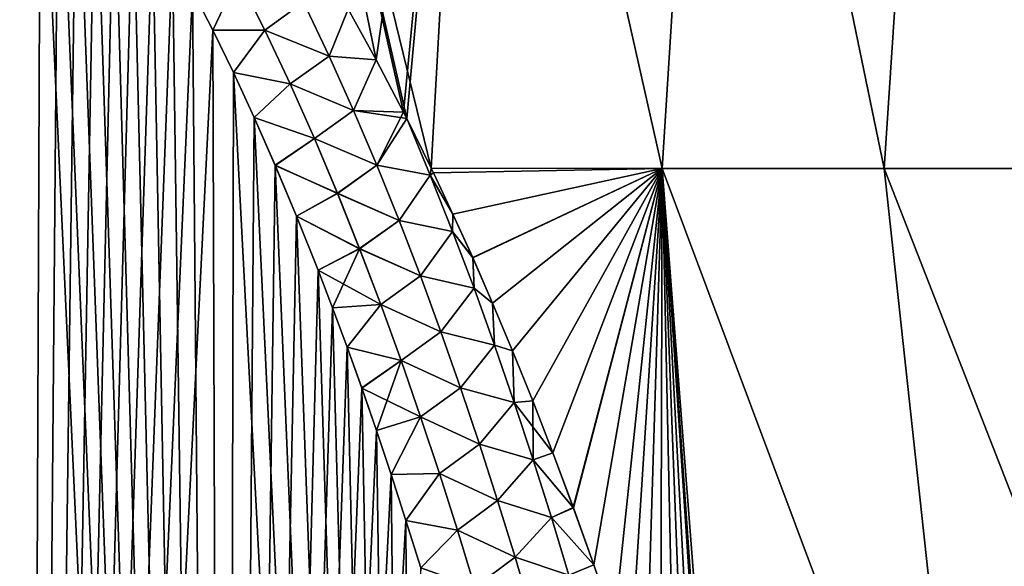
# Model space of a CAD drawing. Header units: metres. Extents: x -109 to 109, y -108 to 40.
# Tile 66 of 230: x -74.08 to -66.11, y -76.34 to -71.91. Entities that reach past the tile are written whole.
import ezdxf

# ---------------------------------------------------------------- set-up
doc = ezdxf.new("R2010")
doc.units = ezdxf.units.M
doc.layers.add('solid_K_24_42_17_000C74_XXXX', color=7, linetype='CONTINUOUS')

msp = doc.modelspace()

# ---------------------------------------------------------------- linework, layer by layer
at = {"layer": 'solid_K_24_42_17_000C74_XXXX'}
for points in [[(-70.7491, -73.111946, 19.755243), (-70.378593, -66.448959, 17.493975), (-72.375786, -66.448959, 18.069357)], [(-70.947845, -72.709244, 19.695766), (-70.7491, -73.111946, 19.755243), (-72.375786, -66.448959, 18.069357)], [(-70.974487, -72.65686, 19.688026), (-70.947845, -72.709244, 19.695766), (-72.375786, -66.448959, 18.069357)], [(-71.196526, -72.233055, 19.625187), (-70.974487, -72.65686, 19.688026), (-72.375786, -66.448959, 18.069357)], [(-71.423111, -71.822807, 19.563894), (-71.196526, -72.233055, 19.625187), (-72.375786, -66.448959, 18.069357)], [(-71.196274, -72.233528, -19.625257), (-71.422844, -71.823273, -19.563965), (-70.378593, -66.448959, -17.493975)], [(-70.974365, -72.657097, -19.688063), (-71.196274, -72.233528, -19.625257), (-70.378593, -66.448959, -17.493975)], [(-70.947845, -72.709244, -19.695766), (-70.974365, -72.657097, -19.688063), (-70.378593, -66.448959, -17.493975)], [(-70.749115, -73.111908, -19.755238), (-70.947845, -72.709244, -19.695766), (-70.378593, -66.448959, -17.493975)], [(-68.879333, -73.114449, -19.112728), (-70.749115, -73.111908, -19.755238), (-70.378593, -66.448959, -17.493975)], [(-70.7491, -73.111946, 19.755243), (-68.879349, -73.114449, 19.112736), (-70.378593, -66.448959, 17.493975)], [(-68.879333, -73.114449, -19.112728), (-70.378593, -66.448959, -17.493975), (-68.458382, -66.448959, -16.698597)], [(-68.879349, -73.114449, 19.112736), (-68.458382, -66.448959, 16.698597), (-70.378593, -66.448959, 17.493975)], [(-68.879349, -73.114449, 19.112736), (-67.080101, -73.114449, 18.293074), (-68.458382, -66.448959, 16.698597)], [(-67.080063, -73.114449, -18.293051), (-68.879333, -73.114449, -19.112728), (-68.458382, -66.448959, -16.698597)], [(-67.080063, -73.114449, -18.293051), (-68.458382, -66.448959, -16.698597), (-66.639297, -66.448959, -15.693223)], [(-67.080101, -73.114449, 18.293074), (-66.639297, -66.448959, 15.693223), (-68.458382, -66.448959, 16.698597)], [(-67.080101, -73.114449, 18.293074), (-65.367836, -73.114449, 17.304506), (-66.639297, -66.448959, 15.693223)], [(-65.367767, -73.114449, -17.304461), (-67.080063, -73.114449, -18.293051), (-66.639297, -66.448959, -15.693223)], [(-65.367767, -73.114449, -17.304461), (-66.639297, -66.448959, -15.693223), (-64.944214, -66.448959, -14.490499)], [(-63.758358, -73.114449, 16.15616), (-64.944214, -66.448959, 14.490499), (-66.639297, -66.448959, 15.693223)], [(-65.367836, -73.114449, 17.304506), (-63.758358, -73.114449, 16.15616), (-66.639297, -66.448959, 15.693223)], [(-75.681244, -102.814331, 20.251242), (-74.046356, -102.673706, 20.395807), (-75.627686, -68.356682, 19.050474)], [(-74.046356, -102.673706, 20.395807), (-75.417671, -68.451836, 19.065224), (-75.627686, -68.356682, 19.050474)], [(-74.046356, -102.673706, 20.395807), (-75.197754, -68.573708, 19.084087), (-75.417671, -68.451836, 19.065224)], [(-74.046356, -102.673706, 20.395807), (-74.966263, -68.72657, 19.107731), (-75.197754, -68.573708, 19.084087)], [(-74.046356, -102.673706, 20.395807), (-74.722343, -68.915184, 19.136862), (-74.966263, -68.72657, 19.107731)], [(-74.046356, -102.673706, 20.395807), (-74.465462, -69.145126, 19.172266), (-74.722343, -68.915184, 19.136862)], [(-74.046356, -102.673706, 20.395807), (-74.195869, -69.421219, 19.214657), (-74.465462, -69.145126, 19.172266)], [(-74.046608, -102.673737, -20.395773), (-75.68158, -102.814346, -20.251226), (-74.195732, -69.421364, -19.21468)], [(-74.046356, -102.673706, 20.395807), (-73.914444, -69.748322, 19.264687), (-74.195869, -69.421219, 19.214657)], [(-74.046608, -102.673737, -20.395773), (-74.195732, -69.421364, -19.21468), (-73.914299, -69.748497, -19.264715)], [(-74.046608, -102.673737, -20.395773), (-73.914299, -69.748497, -19.264715), (-73.769386, -69.932671, -19.292797)], [(-74.046356, -102.673706, 20.395807), (-72.418785, -102.38932, 20.686823), (-73.914444, -69.748322, 19.264687)], [(-72.418785, -102.38932, 20.686823), (-73.769531, -69.93248, 19.292768), (-73.914444, -69.748322, 19.264687)], [(-74.046608, -102.673737, -20.395773), (-73.769386, -69.932671, -19.292797), (-73.621788, -70.131447, -19.323032)], [(-72.418785, -102.38932, 20.686823), (-73.621941, -70.131241, 19.323), (-73.769531, -69.93248, 19.292768)], [(-74.046608, -102.673737, -20.395773), (-73.621788, -70.131447, -19.323032), (-73.471558, -70.345245, -19.355501)], [(-72.418785, -102.38932, 20.686823), (-73.47171, -70.345024, 19.355469), (-73.621941, -70.131241, 19.323)], [(-74.046608, -102.673737, -20.395773), (-73.471558, -70.345245, -19.355501), (-73.318802, -70.5755, -19.390308)], [(-72.418785, -102.38932, 20.686823), (-73.318954, -70.575264, 19.390272), (-73.47171, -70.345024, 19.355469)], [(-74.046608, -102.673737, -20.395773), (-73.318802, -70.5755, -19.390308), (-73.163536, -70.821983, -19.427515)], [(-72.418785, -102.38932, 20.686823), (-73.163689, -70.821739, 19.427479), (-73.318954, -70.575264, 19.390272)], [(-74.046608, -102.673737, -20.395773), (-73.163536, -70.821983, -19.427515), (-73.005875, -71.086578, -19.467243)], [(-72.418785, -102.38932, 20.686823), (-73.00602, -71.086319, 19.467205), (-73.163689, -70.821739, 19.427479)], [(-74.046608, -102.673737, -20.395773), (-73.005875, -71.086578, -19.467243), (-72.84581, -71.368958, -19.509552)], [(-72.418785, -102.38932, 20.686823), (-72.845963, -71.36869, 19.509512), (-73.00602, -71.086319, 19.467205)], [(-74.046608, -102.673737, -20.395773), (-72.84581, -71.368958, -19.509552), (-72.683487, -71.670921, -19.554554)], [(-72.418785, -102.38932, 20.686823), (-72.683632, -71.670639, 19.554512), (-72.845963, -71.36869, 19.509512)], [(-72.313255, -71.559967, 19.59474), (-72.683632, -71.670639, 19.554512), (-72.519073, -71.992439, 19.602282)], [(-72.313095, -71.559875, -19.594736), (-72.518929, -71.992729, -19.602325), (-72.683487, -71.670921, -19.554554)], [(-72.313255, -71.559967, 19.59474), (-72.519073, -71.992439, 19.602282), (-72.096878, -71.991669, 19.662792)], [(-72.313095, -71.559875, -19.594736), (-72.096703, -71.99157, -19.66279), (-72.518929, -71.992729, -19.602325)], [(-72.313255, -71.559967, 19.59474), (-72.096878, -71.991669, 19.662792), (-71.78476, -71.764427, 19.615458)], [(-71.78466, -71.764374, -19.615435), (-72.096703, -71.99157, -19.66279), (-72.313095, -71.559875, -19.594736)], [(-74.046608, -102.673737, -20.395773), (-72.683487, -71.670921, -19.554554), (-72.518929, -71.992729, -19.602325)], [(-72.418785, -102.38932, 20.686823), (-72.519073, -71.992439, 19.602282), (-72.683632, -71.670639, 19.554512)], [(-72.096878, -71.991669, 19.662792), (-71.5765, -72.201866, 19.687796), (-71.78476, -71.764427, 19.615458)], [(-71.78466, -71.764374, -19.615435), (-71.576378, -72.201805, -19.687771), (-72.096703, -71.99157, -19.66279)], [(-71.5765, -72.201866, 19.687796), (-71.423111, -71.822807, 19.563894), (-71.78476, -71.764427, 19.615458)], [(-71.78466, -71.764374, -19.615435), (-71.422844, -71.823273, -19.563965), (-71.576378, -72.201805, -19.687771)], [(-71.5765, -72.201866, 19.687796), (-71.196526, -72.233055, 19.625187), (-71.423111, -71.822807, 19.563894)], [(-71.576378, -72.201805, -19.687771), (-71.422844, -71.823273, -19.563965), (-71.196274, -72.233528, -19.625257)], [(-72.418953, -102.389359, -20.686785), (-74.046608, -102.673737, -20.395773), (-72.518929, -71.992729, -19.602325)], [(-72.096878, -71.991669, 19.662792), (-72.519073, -71.992439, 19.602282), (-72.352379, -72.335144, 19.65291)], [(-72.418785, -102.38932, 20.686823), (-72.352379, -72.335144, 19.65291), (-72.519073, -71.992439, 19.602282)], [(-72.096703, -71.99157, -19.66279), (-72.352234, -72.335449, -19.652954), (-72.518929, -71.992729, -19.602325)], [(-72.418953, -102.389359, -20.686785), (-72.518929, -71.992729, -19.602325), (-72.352234, -72.335449, -19.652954)], [(-72.096878, -71.991669, 19.662792), (-72.352379, -72.335144, 19.65291), (-71.891266, -72.428528, 19.731043)], [(-72.096703, -71.99157, -19.66279), (-71.891075, -72.428429, -19.731043), (-72.352234, -72.335449, -19.652954)], [(-72.096878, -71.991669, 19.662792), (-71.891266, -72.428528, 19.731043), (-71.5765, -72.201866, 19.687796)], [(-71.576378, -72.201805, -19.687771), (-71.891075, -72.428429, -19.731043), (-72.096703, -71.99157, -19.66279)], [(-71.891266, -72.428528, 19.731043), (-71.378426, -72.643059, 19.759987), (-71.5765, -72.201866, 19.687796)], [(-71.576378, -72.201805, -19.687771), (-71.378288, -72.642998, -19.75996), (-71.891075, -72.428429, -19.731043)], [(-71.378426, -72.643059, 19.759987), (-71.196526, -72.233055, 19.625187), (-71.5765, -72.201866, 19.687796)], [(-71.576378, -72.201805, -19.687771), (-71.196274, -72.233528, -19.625257), (-71.378288, -72.642998, -19.75996)], [(-71.378426, -72.643059, 19.759987), (-70.974487, -72.65686, 19.688026), (-71.196526, -72.233055, 19.625187)], [(-71.378288, -72.642998, -19.75996), (-71.196274, -72.233528, -19.625257), (-70.974365, -72.657097, -19.688063)], [(-72.418953, -102.389359, -20.686785), (-72.352234, -72.335449, -19.652954), (-72.183517, -72.700577, -19.706543)], [(-72.418785, -102.38932, 20.686823), (-70.80481, -101.954964, 21.127884), (-72.352379, -72.335144, 19.65291)], [(-70.80481, -101.954964, 21.127884), (-72.183662, -72.700264, 19.706495), (-72.352379, -72.335144, 19.65291)], [(-71.891266, -72.428528, 19.731043), (-72.352379, -72.335144, 19.65291), (-72.183662, -72.700264, 19.706495)], [(-71.891075, -72.428429, -19.731043), (-72.183517, -72.700577, -19.706543), (-72.352234, -72.335449, -19.652954)], [(-71.891266, -72.428528, 19.731043), (-72.183662, -72.700264, 19.706495), (-71.695381, -72.86982, 19.799362)], [(-71.891075, -72.428429, -19.731043), (-71.695168, -72.869713, -19.799366), (-72.183517, -72.700577, -19.706543)], [(-71.891266, -72.428528, 19.731043), (-71.695381, -72.86982, 19.799362), (-71.378426, -72.643059, 19.759987)], [(-71.378288, -72.642998, -19.75996), (-71.695168, -72.869713, -19.799366), (-71.891075, -72.428429, -19.731043)], [(-71.695381, -72.86982, 19.799362), (-71.189537, -73.087486, 19.831945), (-71.378426, -72.643059, 19.759987)], [(-71.378288, -72.642998, -19.75996), (-71.189384, -73.087418, -19.831919), (-71.695168, -72.869713, -19.799366)], [(-71.189537, -73.087486, 19.831945), (-70.974487, -72.65686, 19.688026), (-71.378426, -72.643059, 19.759987)], [(-71.378288, -72.642998, -19.75996), (-70.974365, -72.657097, -19.688063), (-70.947845, -72.709244, -19.695766)], [(-71.378288, -72.642998, -19.75996), (-70.947845, -72.709244, -19.695766), (-71.189384, -73.087418, -19.831919)], [(-71.189537, -73.087486, 19.831945), (-70.947845, -72.709244, 19.695766), (-70.974487, -72.65686, 19.688026)], [(-72.418953, -102.389359, -20.686785), (-72.183517, -72.700577, -19.706543), (-72.012817, -73.088104, -19.763153)], [(-70.80481, -101.954964, 21.127884), (-72.012955, -73.087776, 19.763105), (-72.183662, -72.700264, 19.706495)], [(-71.695381, -72.86982, 19.799362), (-72.183662, -72.700264, 19.706495), (-72.012955, -73.087776, 19.763105)], [(-71.695168, -72.869713, -19.799366), (-72.012817, -73.088104, -19.763153), (-72.183517, -72.700577, -19.706543)], [(-70.757179, -73.166565, 19.773027), (-70.947845, -72.709244, 19.695766), (-71.189537, -73.087486, 19.831945)], [(-70.757164, -73.166557, -19.773022), (-71.189384, -73.087418, -19.831919), (-70.947845, -72.709244, -19.695766)], [(-70.757164, -73.166557, -19.773022), (-70.947845, -72.709244, -19.695766), (-70.749115, -73.111908, -19.755238)], [(-70.757179, -73.166565, 19.773027), (-70.7491, -73.111946, 19.755243), (-70.947845, -72.709244, 19.695766)], [(-71.695381, -72.86982, 19.799362), (-72.012955, -73.087776, 19.763105), (-71.508324, -73.314941, 19.867645)], [(-71.695168, -72.869713, -19.799366), (-71.508095, -73.314835, -19.867653), (-72.012817, -73.088104, -19.763153)], [(-71.695381, -72.86982, 19.799362), (-71.508324, -73.314941, 19.867645), (-71.189537, -73.087486, 19.831945)], [(-71.189384, -73.087418, -19.831919), (-71.508095, -73.314835, -19.867653), (-71.695168, -72.869713, -19.799366)], [(-72.418953, -102.389359, -20.686785), (-72.012817, -73.088104, -19.763153), (-71.840302, -73.500572, -19.822905)], [(-70.80481, -101.954964, 21.127884), (-71.840439, -73.500237, 19.822857), (-72.012955, -73.087776, 19.763105)], [(-71.508324, -73.314941, 19.867645), (-72.012955, -73.087776, 19.763105), (-71.840439, -73.500237, 19.822857)], [(-71.508095, -73.314835, -19.867653), (-71.840302, -73.500572, -19.822905), (-72.012817, -73.088104, -19.763153)], [(-71.508324, -73.314941, 19.867645), (-71.009087, -73.534805, 19.903606), (-71.189537, -73.087486, 19.831945)], [(-71.189384, -73.087418, -19.831919), (-71.008911, -73.534737, -19.90358), (-71.508095, -73.314835, -19.867653)], [(-70.757179, -73.166565, 19.773027), (-71.189537, -73.087486, 19.831945), (-71.009087, -73.534805, 19.903606)], [(-70.757164, -73.166557, -19.773022), (-71.008911, -73.534737, -19.90358), (-71.189384, -73.087418, -19.831919)], [(-70.757179, -73.166565, 19.773027), (-70.731499, -73.148666, 19.760668), (-70.7491, -73.111946, 19.755243)], [(-70.757164, -73.166557, -19.773022), (-70.749115, -73.111908, -19.755238), (-70.731262, -73.149155, -19.760738)], [(-70.731262, -73.149155, -19.760738), (-70.749115, -73.111908, -19.755238), (-68.879333, -73.114449, -19.112728)], [(-70.731499, -73.148666, 19.760668), (-68.879349, -73.114449, 19.112736), (-70.7491, -73.111946, 19.755243)], [(-70.731499, -73.148666, 19.760668), (-70.573357, -73.484566, 19.810001), (-68.879349, -73.114449, 19.112736)], [(-70.573128, -73.485054, -19.810072), (-70.731262, -73.149155, -19.760738), (-68.879333, -73.114449, -19.112728)], [(-70.573357, -73.484566, 19.810001), (-70.413673, -73.836128, 19.861277), (-68.879349, -73.114449, 19.112736)], [(-70.413452, -73.836624, -19.861347), (-70.573128, -73.485054, -19.810072), (-68.879333, -73.114449, -19.112728)], [(-70.413673, -73.836128, 19.861277), (-70.252785, -74.205116, 19.91493), (-68.879349, -73.114449, 19.112736)], [(-70.252571, -74.205612, -19.915001), (-70.413452, -73.836624, -19.861347), (-68.879333, -73.114449, -19.112728)], [(-70.252785, -74.205116, 19.91493), (-70.090759, -74.591942, 19.970928), (-68.879349, -73.114449, 19.112736)], [(-70.090553, -74.59243, -19.970999), (-70.252571, -74.205612, -19.915001), (-68.879333, -73.114449, -19.112728)], [(-70.090759, -74.591942, 19.970928), (-69.927475, -74.995941, 20.028868), (-68.879349, -73.114449, 19.112736)], [(-69.927277, -74.996429, -20.028936), (-70.090553, -74.59243, -19.970999), (-68.879333, -73.114449, -19.112728)], [(-69.927475, -74.995941, 20.028868), (-69.763268, -75.419044, 20.089191), (-68.879349, -73.114449, 19.112736)], [(-69.763084, -75.419525, -20.08926), (-69.927277, -74.996429, -20.028936), (-68.879333, -73.114449, -19.112728)], [(-69.763268, -75.419044, 20.089191), (-69.598419, -75.862534, 20.15213), (-68.879349, -73.114449, 19.112736)], [(-69.598244, -75.863007, -20.152197), (-69.763084, -75.419525, -20.08926), (-68.879333, -73.114449, -19.112728)], [(-69.598419, -75.862534, 20.15213), (-69.432732, -76.325142, 20.217049), (-68.879349, -73.114449, 19.112736)], [(-69.432564, -76.325607, -20.217113), (-69.598244, -75.863007, -20.152197), (-68.879333, -73.114449, -19.112728)], [(-69.432732, -76.325142, 20.217049), (-69.266495, -76.808723, 20.284306), (-68.879349, -73.114449, 19.112736)], [(-69.266342, -76.809174, -20.28437), (-69.432564, -76.325607, -20.217113), (-68.879333, -73.114449, -19.112728)], [(-69.266495, -76.808723, 20.284306), (-69.141678, -77.186592, 20.336575), (-68.879349, -73.114449, 19.112736)], [(-69.141533, -77.187035, -20.336636), (-69.266342, -76.809174, -20.28437), (-68.879333, -73.114449, -19.112728)], [(-69.141678, -77.186592, 20.336575), (-69.016739, -77.576996, 20.390146), (-68.879349, -73.114449, 19.112736)], [(-69.016594, -77.577438, -20.390205), (-69.141533, -77.187035, -20.336636), (-68.879333, -73.114449, -19.112728)], [(-69.016739, -77.576996, 20.390146), (-68.891632, -77.979607, 20.444803), (-68.879349, -73.114449, 19.112736)], [(-68.891502, -77.980034, -20.44486), (-69.016594, -77.577438, -20.390205), (-68.879333, -73.114449, -19.112728)], [(-68.891632, -77.979607, 20.444803), (-68.766533, -78.395599, 20.500778), (-68.879349, -73.114449, 19.112736)], [(-68.766411, -78.396019, -20.500834), (-68.891502, -77.980034, -20.44486), (-68.879333, -73.114449, -19.112728)], [(-66.347122, -79.883408, 19.790831), (-67.080101, -73.114449, 18.293074), (-68.879349, -73.114449, 19.112736)], [(-68.356483, -79.866875, 20.69496), (-66.347122, -79.883408, 19.790831), (-68.879349, -73.114449, 19.112736)], [(-68.426575, -79.603813, 20.660795), (-68.356483, -79.866875, 20.69496), (-68.879349, -73.114449, 19.112736)], [(-68.458755, -79.484718, 20.645248), (-68.426575, -79.603813, 20.660795), (-68.879349, -73.114449, 19.112736)], [(-68.561203, -79.112053, 20.596247), (-68.458755, -79.484718, 20.645248), (-68.879349, -73.114449, 19.112736)], [(-68.663765, -78.748642, 20.547958), (-68.561203, -79.112053, 20.596247), (-68.879349, -73.114449, 19.112736)], [(-68.766533, -78.395599, 20.500778), (-68.663765, -78.748642, 20.547958), (-68.879349, -73.114449, 19.112736)], [(-66.347107, -79.883408, -19.790821), (-68.879333, -73.114449, -19.112728), (-67.080063, -73.114449, -18.293051)], [(-68.663673, -78.748955, -20.548), (-68.766411, -78.396019, -20.500834), (-68.879333, -73.114449, -19.112728)], [(-68.561142, -79.112267, -20.596273), (-68.663673, -78.748955, -20.548), (-68.879333, -73.114449, -19.112728)], [(-68.458733, -79.484818, -20.645262), (-68.561142, -79.112267, -20.596273), (-68.879333, -73.114449, -19.112728)], [(-68.426575, -79.603813, -20.660795), (-68.458733, -79.484818, -20.645262), (-68.879333, -73.114449, -19.112728)], [(-68.356483, -79.866859, -20.694958), (-68.426575, -79.603813, -20.660795), (-68.879333, -73.114449, -19.112728)], [(-66.347107, -79.883408, -19.790821), (-68.356483, -79.866859, -20.694958), (-68.879333, -73.114449, -19.112728)], [(-64.437187, -79.883408, 18.688131), (-65.367836, -73.114449, 17.304506), (-67.080101, -73.114449, 18.293074)], [(-66.347122, -79.883408, 19.790831), (-64.437187, -79.883408, 18.688131), (-67.080101, -73.114449, 18.293074)], [(-66.347107, -79.883408, -19.790821), (-67.080063, -73.114449, -18.293051), (-65.367767, -73.114449, -17.304461)], [(-64.437149, -79.883408, -18.688108), (-66.347107, -79.883408, -19.790821), (-65.367767, -73.114449, -17.304461)], [(-70.757179, -73.166565, 19.773027), (-71.009087, -73.534805, 19.903606), (-70.575836, -73.624451, 19.849442)], [(-70.575806, -73.624435, -19.849428), (-71.008911, -73.534737, -19.90358), (-70.757164, -73.166557, -19.773022)], [(-70.757179, -73.166565, 19.773027), (-70.573357, -73.484566, 19.810001), (-70.731499, -73.148666, 19.760668)], [(-70.757179, -73.166565, 19.773027), (-70.575836, -73.624451, 19.849442), (-70.573357, -73.484566, 19.810001)], [(-70.757164, -73.166557, -19.773022), (-70.731262, -73.149155, -19.760738), (-70.573128, -73.485054, -19.810072)], [(-70.575806, -73.624435, -19.849428), (-70.757164, -73.166557, -19.773022), (-70.573128, -73.485054, -19.810072)], [(-71.508324, -73.314941, 19.867645), (-71.840439, -73.500237, 19.822857), (-71.329407, -73.763474, 19.935808)], [(-71.508095, -73.314835, -19.867653), (-71.329163, -73.763367, -19.93582), (-71.840302, -73.500572, -19.822905)], [(-71.508324, -73.314941, 19.867645), (-71.329407, -73.763474, 19.935808), (-71.009087, -73.534805, 19.903606)], [(-71.008911, -73.534737, -19.90358), (-71.329163, -73.763367, -19.93582), (-71.508095, -73.314835, -19.867653)], [(-72.418953, -102.389359, -20.686785), (-71.840302, -73.500572, -19.822905), (-71.665977, -73.937462, -19.885849)], [(-70.80481, -101.954964, 21.127884), (-71.666115, -73.937111, 19.885799), (-71.840439, -73.500237, 19.822857)], [(-71.329407, -73.763474, 19.935808), (-71.840439, -73.500237, 19.822857), (-71.666115, -73.937111, 19.885799)], [(-71.329163, -73.763367, -19.93582), (-71.665977, -73.937462, -19.885849), (-71.840302, -73.500572, -19.822905)], [(-71.329407, -73.763474, 19.935808), (-70.836365, -73.984695, 19.974913), (-71.009087, -73.534805, 19.903606)], [(-71.008911, -73.534737, -19.90358), (-70.836182, -73.984627, -19.974884), (-71.329163, -73.763367, -19.93582)], [(-70.575836, -73.624451, 19.849442), (-71.009087, -73.534805, 19.903606), (-70.836365, -73.984695, 19.974913)], [(-70.575806, -73.624435, -19.849428), (-70.836182, -73.984627, -19.974884), (-71.008911, -73.534737, -19.90358)], [(-70.575836, -73.624451, 19.849442), (-70.413673, -73.836128, 19.861277), (-70.573357, -73.484566, 19.810001)], [(-70.575806, -73.624435, -19.849428), (-70.573128, -73.485054, -19.810072), (-70.413452, -73.836624, -19.861347)], [(-70.575836, -73.624451, 19.849442), (-70.836365, -73.984695, 19.974913), (-70.402359, -74.084419, 19.925303)], [(-70.402306, -74.084396, -19.925283), (-70.836182, -73.984627, -19.974884), (-70.575806, -73.624435, -19.849428)], [(-70.575836, -73.624451, 19.849442), (-70.402359, -74.084419, 19.925303), (-70.413673, -73.836128, 19.861277)], [(-70.402306, -74.084396, -19.925283), (-70.575806, -73.624435, -19.849428), (-70.413452, -73.836624, -19.861347)], [(-71.329407, -73.763474, 19.935808), (-71.666115, -73.937111, 19.885799), (-71.549011, -74.243385, 19.92959)], [(-71.329163, -73.763367, -19.93582), (-71.157722, -74.21489, -20.003794), (-71.665977, -73.937462, -19.885849)], [(-71.329407, -73.763474, 19.935808), (-71.549011, -74.243385, 19.92959), (-71.157982, -74.215004, 20.003778)], [(-71.329407, -73.763474, 19.935808), (-71.157982, -74.215004, 20.003778), (-70.836365, -73.984695, 19.974913)], [(-70.836182, -73.984627, -19.974884), (-71.157722, -74.21489, -20.003794), (-71.329163, -73.763367, -19.93582)], [(-70.402359, -74.084419, 19.925303), (-70.252785, -74.205116, 19.91493), (-70.413673, -73.836128, 19.861277)], [(-70.402306, -74.084396, -19.925283), (-70.413452, -73.836624, -19.861347), (-70.252571, -74.205612, -19.915001)], [(-72.418953, -102.389359, -20.686785), (-71.665977, -73.937462, -19.885849), (-71.548874, -74.243736, -19.92964)], [(-70.80481, -101.954964, 21.127884), (-71.549011, -74.243385, 19.92959), (-71.666115, -73.937111, 19.885799)], [(-71.157722, -74.21489, -20.003794), (-71.548874, -74.243736, -19.92964), (-71.665977, -73.937462, -19.885849)], [(-71.157982, -74.215004, 20.003778), (-70.670753, -74.436867, 20.045811), (-70.836365, -73.984695, 19.974913)], [(-70.836182, -73.984627, -19.974884), (-70.670547, -74.43679, -20.045784), (-71.157722, -74.21489, -20.003794)], [(-70.402359, -74.084419, 19.925303), (-70.836365, -73.984695, 19.974913), (-70.670753, -74.436867, 20.045811)], [(-70.402306, -74.084396, -19.925283), (-70.670547, -74.43679, -20.045784), (-70.836182, -73.984627, -19.974884)], [(-70.402359, -74.084419, 19.925303), (-70.670753, -74.436867, 20.045811), (-70.236145, -74.54628, 20.000578)], [(-70.236069, -74.546257, -20.000553), (-70.670547, -74.43679, -20.045784), (-70.402306, -74.084396, -19.925283)], [(-70.402359, -74.084419, 19.925303), (-70.236145, -74.54628, 20.000578), (-70.252785, -74.205116, 19.91493)], [(-70.236069, -74.546257, -20.000553), (-70.402306, -74.084396, -19.925283), (-70.252571, -74.205612, -19.915001)], [(-72.418953, -102.389359, -20.686785), (-71.548874, -74.243736, -19.92964), (-71.431107, -74.562469, -19.97492)], [(-71.157982, -74.215004, 20.003778), (-71.549011, -74.243385, 19.92959), (-71.431236, -74.562119, 19.974869)], [(-70.80481, -101.954964, 21.127884), (-71.431236, -74.562119, 19.974869), (-71.549011, -74.243385, 19.92959)], [(-71.157722, -74.21489, -20.003794), (-71.431107, -74.562469, -19.97492), (-71.548874, -74.243736, -19.92964)], [(-71.157982, -74.215004, 20.003778), (-71.431236, -74.562119, 19.974869), (-70.993477, -74.669197, 20.071487)], [(-71.157722, -74.21489, -20.003794), (-70.993202, -74.669083, -20.071507), (-71.431107, -74.562469, -19.97492)], [(-71.157982, -74.215004, 20.003778), (-70.993477, -74.669197, 20.071487), (-70.670753, -74.436867, 20.045811)], [(-70.670547, -74.43679, -20.045784), (-70.993202, -74.669083, -20.071507), (-71.157722, -74.21489, -20.003794)], [(-70.236145, -74.54628, 20.000578), (-70.090759, -74.591942, 19.970928), (-70.252785, -74.205116, 19.91493)], [(-70.236069, -74.546257, -20.000553), (-70.252571, -74.205612, -19.915001), (-70.090553, -74.59243, -19.970999)], [(-70.993477, -74.669197, 20.071487), (-70.51178, -74.891106, 20.116261), (-70.670753, -74.436867, 20.045811)], [(-70.670547, -74.43679, -20.045784), (-70.511559, -74.891022, -20.116234), (-70.993202, -74.669083, -20.071507)], [(-70.236145, -74.54628, 20.000578), (-70.670753, -74.436867, 20.045811), (-70.51178, -74.891106, 20.116261)], [(-70.236069, -74.546257, -20.000553), (-70.511559, -74.891022, -20.116234), (-70.670547, -74.43679, -20.045784)], [(-72.418953, -102.389359, -20.686785), (-71.431107, -74.562469, -19.97492), (-71.31263, -74.893082, -20.0217)], [(-70.80481, -101.954964, 21.127884), (-71.312759, -74.892723, 20.021648), (-71.431236, -74.562119, 19.974869)], [(-70.993477, -74.669197, 20.071487), (-71.431236, -74.562119, 19.974869), (-71.312759, -74.892723, 20.021648)], [(-70.993202, -74.669083, -20.071507), (-71.31263, -74.893082, -20.0217), (-71.431107, -74.562469, -19.97492)], [(-70.236145, -74.54628, 20.000578), (-70.51178, -74.891106, 20.116261), (-70.076698, -75.009872, 20.075233)], [(-70.076614, -75.009842, -20.075205), (-70.511559, -74.891022, -20.116234), (-70.236069, -74.546257, -20.000553)], [(-70.236145, -74.54628, 20.000578), (-70.076698, -75.009872, 20.075233), (-70.090759, -74.591942, 19.970928)], [(-70.076614, -75.009842, -20.075205), (-70.236069, -74.546257, -20.000553), (-70.090553, -74.59243, -19.970999)], [(-70.076698, -75.009872, 20.075233), (-69.927475, -74.995941, 20.028868), (-70.090759, -74.591942, 19.970928)], [(-70.076614, -75.009842, -20.075205), (-70.090553, -74.59243, -19.970999), (-69.927277, -74.996429, -20.028936)], [(-70.993477, -74.669197, 20.071487), (-71.312759, -74.892723, 20.021648), (-71.193703, -75.23642, 20.069952)], [(-70.993202, -74.669083, -20.071507), (-70.835159, -75.125687, -20.138906), (-71.31263, -74.893082, -20.0217)], [(-70.993477, -74.669197, 20.071487), (-71.193703, -75.23642, 20.069952), (-70.835449, -75.125801, 20.138884)], [(-70.993477, -74.669197, 20.071487), (-70.835449, -75.125801, 20.138884), (-70.51178, -74.891106, 20.116261)], [(-70.511559, -74.891022, -20.116234), (-70.835159, -75.125687, -20.138906), (-70.993202, -74.669083, -20.071507)], [(-72.418953, -102.389359, -20.686785), (-71.31263, -74.893082, -20.0217), (-71.193573, -75.236786, -20.070004)], [(-70.80481, -101.954964, 21.127884), (-71.193703, -75.23642, 20.069952), (-71.312759, -74.892723, 20.021648)], [(-70.835159, -75.125687, -20.138906), (-71.193573, -75.236786, -20.070004), (-71.31263, -74.893082, -20.0217)], [(-70.835449, -75.125801, 20.138884), (-70.358994, -75.347229, 20.186224), (-70.51178, -74.891106, 20.116261)], [(-70.511559, -74.891022, -20.116234), (-70.358749, -75.347145, -20.186199), (-70.835159, -75.125687, -20.138906)], [(-70.076698, -75.009872, 20.075233), (-70.51178, -74.891106, 20.116261), (-70.358994, -75.347229, 20.186224)], [(-70.076614, -75.009842, -20.075205), (-70.358749, -75.347145, -20.186199), (-70.511559, -74.891022, -20.116234)], [(-70.076698, -75.009872, 20.075233), (-70.358994, -75.347229, 20.186224), (-69.923538, -75.475037, 20.149242)], [(-69.923431, -75.474998, -20.14921), (-70.358749, -75.347145, -20.186199), (-70.076614, -75.009842, -20.075205)], [(-70.076698, -75.009872, 20.075233), (-69.923538, -75.475037, 20.149242), (-69.927475, -74.995941, 20.028868)], [(-70.076614, -75.009842, -20.075205), (-69.927277, -74.996429, -20.028936), (-69.763084, -75.419525, -20.08926)], [(-69.923431, -75.474998, -20.14921), (-70.076614, -75.009842, -20.075205), (-69.763084, -75.419525, -20.08926)], [(-69.923538, -75.475037, 20.149242), (-69.763268, -75.419044, 20.089191), (-69.927475, -74.995941, 20.028868)], [(-70.835449, -75.125801, 20.138884), (-71.193703, -75.23642, 20.069952), (-71.074165, -75.594276, 20.119804)], [(-70.835159, -75.125687, -20.138906), (-71.074043, -75.59465, -20.119856), (-71.193573, -75.236786, -20.070004)], [(-70.835449, -75.125801, 20.138884), (-71.074165, -75.594276, 20.119804), (-70.683472, -75.584595, 20.205917)], [(-70.835159, -75.125687, -20.138906), (-70.683167, -75.584473, -20.205944), (-71.074043, -75.59465, -20.119856)], [(-70.835449, -75.125801, 20.138884), (-70.683472, -75.584595, 20.205917), (-70.358994, -75.347229, 20.186224)], [(-70.358749, -75.347145, -20.186199), (-70.683167, -75.584473, -20.205944), (-70.835159, -75.125687, -20.138906)], [(-72.418953, -102.389359, -20.686785), (-71.193573, -75.236786, -20.070004), (-71.074043, -75.59465, -20.119856)], [(-70.80481, -101.954964, 21.127884), (-71.074165, -75.594276, 20.119804), (-71.193703, -75.23642, 20.069952)], [(-70.683472, -75.584595, 20.205917), (-70.211967, -75.805061, 20.255667), (-70.358994, -75.347229, 20.186224)], [(-70.358749, -75.347145, -20.186199), (-70.211708, -75.80497, -20.25564), (-70.683167, -75.584473, -20.205944)], [(-69.923538, -75.475037, 20.149242), (-70.358994, -75.347229, 20.186224), (-70.211967, -75.805061, 20.255667)], [(-69.923431, -75.474998, -20.14921), (-70.211708, -75.80497, -20.25564), (-70.358749, -75.347145, -20.186199)], [(-69.923538, -75.475037, 20.149242), (-69.598419, -75.862534, 20.15213), (-69.763268, -75.419044, 20.089191)], [(-69.923431, -75.474998, -20.14921), (-69.763084, -75.419525, -20.08926), (-69.598244, -75.863007, -20.152197)], [(-69.923538, -75.475037, 20.149242), (-70.211967, -75.805061, 20.255667), (-69.776237, -75.941635, 20.22258)], [(-69.776115, -75.941597, -20.222542), (-70.211708, -75.80497, -20.25564), (-69.923431, -75.474998, -20.14921)], [(-69.923538, -75.475037, 20.149242), (-69.776237, -75.941635, 20.22258), (-69.598419, -75.862534, 20.15213)], [(-69.776115, -75.941597, -20.222542), (-69.923431, -75.474998, -20.14921), (-69.598244, -75.863007, -20.152197)], [(-72.418953, -102.389359, -20.686785), (-71.074043, -75.59465, -20.119856), (-70.953949, -75.965729, -20.171268)], [(-70.683472, -75.584595, 20.205917), (-71.074165, -75.594276, 20.119804), (-70.954063, -75.965355, 20.171217)], [(-70.80481, -101.954964, 21.127884), (-70.954063, -75.965355, 20.171217), (-71.074165, -75.594276, 20.119804)], [(-70.683167, -75.584473, -20.205944), (-70.953949, -75.965729, -20.171268), (-71.074043, -75.59465, -20.119856)], [(-70.683472, -75.584595, 20.205917), (-70.954063, -75.965355, 20.171217), (-70.537155, -76.045341, 20.272541)], [(-70.683167, -75.584473, -20.205944), (-70.536835, -76.045227, -20.272573), (-70.953949, -75.965729, -20.171268)], [(-70.683472, -75.584595, 20.205917), (-70.537155, -76.045341, 20.272541), (-70.211967, -75.805061, 20.255667)], [(-70.211708, -75.80497, -20.25564), (-70.536835, -76.045227, -20.272573), (-70.683167, -75.584473, -20.205944)], [(-70.537155, -76.045341, 20.272541), (-70.070374, -76.26445, 20.324556), (-70.211967, -75.805061, 20.255667)], [(-70.211708, -75.80497, -20.25564), (-70.070099, -76.264366, -20.324532), (-70.536835, -76.045227, -20.272573)], [(-69.776237, -75.941635, 20.22258), (-70.211967, -75.805061, 20.255667), (-70.070374, -76.26445, 20.324556)], [(-69.776115, -75.941597, -20.222542), (-70.070099, -76.264366, -20.324532), (-70.211708, -75.80497, -20.25564)], [(-69.776237, -75.941635, 20.22258), (-69.432732, -76.325142, 20.217049), (-69.598419, -75.862534, 20.15213)], [(-69.776115, -75.941597, -20.222542), (-69.598244, -75.863007, -20.152197), (-69.432564, -76.325607, -20.217113)], [(-72.418953, -102.389359, -20.686785), (-70.953949, -75.965729, -20.171268), (-70.833389, -76.350838, -20.224255)], [(-70.80481, -101.954964, 21.127884), (-70.833511, -76.350464, 20.224203), (-70.954063, -75.965355, 20.171217)], [(-70.537155, -76.045341, 20.272541), (-70.954063, -75.965355, 20.171217), (-70.833511, -76.350464, 20.224203)], [(-70.536835, -76.045227, -20.272573), (-70.833389, -76.350838, -20.224255), (-70.953949, -75.965729, -20.171268)], [(-69.776237, -75.941635, 20.22258), (-70.070374, -76.26445, 20.324556), (-69.634476, -76.409569, 20.295221)], [(-69.634331, -76.409523, -20.295179), (-70.070099, -76.264366, -20.324532), (-69.776115, -75.941597, -20.222542)], [(-69.776237, -75.941635, 20.22258), (-69.634476, -76.409569, 20.295221), (-69.432732, -76.325142, 20.217049)], [(-69.634331, -76.409523, -20.295179), (-69.776115, -75.941597, -20.222542), (-69.432564, -76.325607, -20.217113)], [(-70.537155, -76.045341, 20.272541), (-70.833511, -76.350464, 20.224203), (-70.396187, -76.507896, 20.338718)], [(-70.536835, -76.045227, -20.272573), (-70.395851, -76.507782, -20.338757), (-70.833389, -76.350838, -20.224255)], [(-70.537155, -76.045341, 20.272541), (-70.396187, -76.507896, 20.338718), (-70.070374, -76.26445, 20.324556)], [(-70.070099, -76.264366, -20.324532), (-70.395851, -76.507782, -20.338757), (-70.536835, -76.045227, -20.272573)], [(-70.396187, -76.507896, 20.338718), (-69.933922, -76.725296, 20.392866), (-70.070374, -76.26445, 20.324556)], [(-70.070099, -76.264366, -20.324532), (-69.933632, -76.725212, -20.392841), (-70.395851, -76.507782, -20.338757)], [(-69.634476, -76.409569, 20.295221), (-70.070374, -76.26445, 20.324556), (-69.933922, -76.725296, 20.392866)], [(-69.634331, -76.409523, -20.295179), (-69.933632, -76.725212, -20.392841), (-70.070099, -76.264366, -20.324532)], [(-69.634476, -76.409569, 20.295221), (-69.266495, -76.808723, 20.284306), (-69.432732, -76.325142, 20.217049)], [(-69.634331, -76.409523, -20.295179), (-69.432564, -76.325607, -20.217113), (-69.266342, -76.809174, -20.28437)]]:
    msp.add_3dface(points, dxfattribs=at)

doc.saveas('drawing.dxf')
